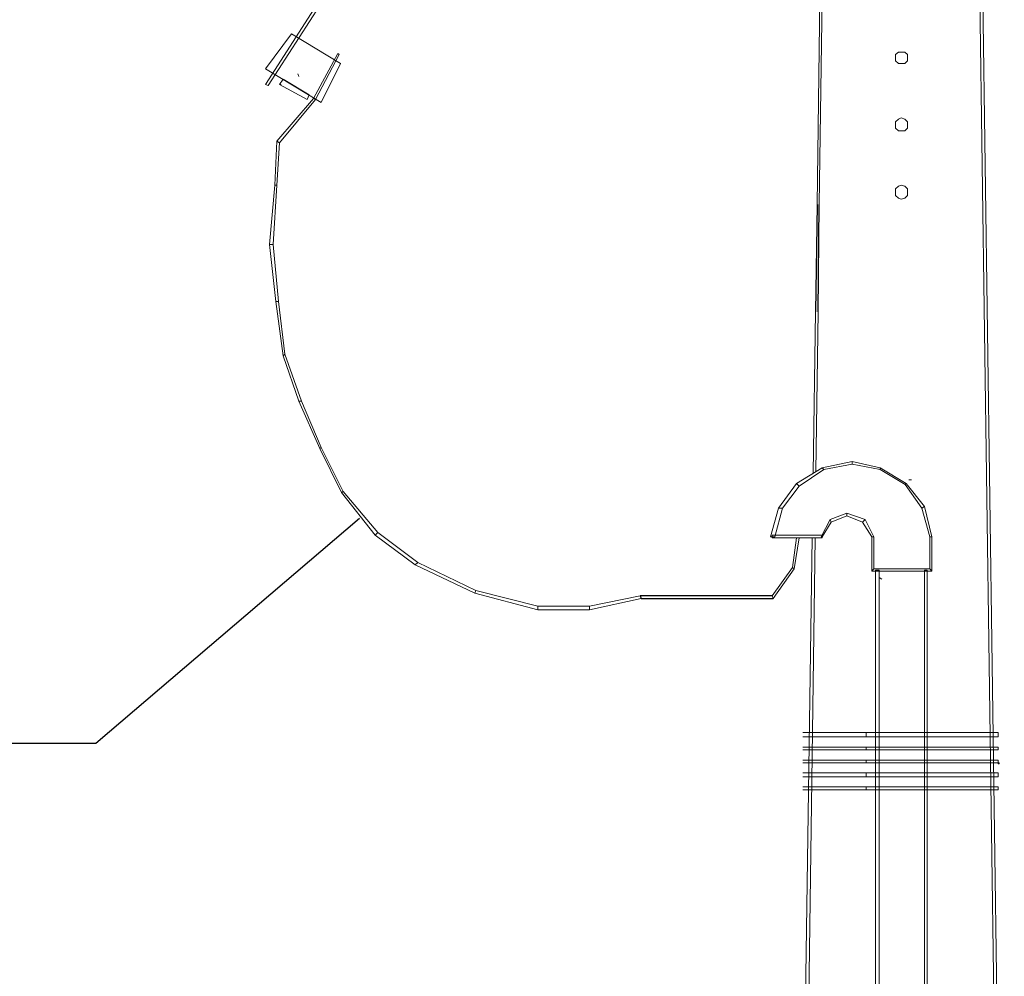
# Model space of a CAD drawing. Header units: metres. Extents: x -81 to 1042, y -541 to 334.
# Tile 46 of 130: x 321.34 to 322.81, y 136.62 to 138.05. Entities that reach past the tile are written whole.
import ezdxf

# ---------------------------------------------------------------- set-up
doc = ezdxf.new("R2010")
doc.units = ezdxf.units.M
doc.layers.add('LAYER 1', color=7, linetype='Continuous', lineweight=20)

msp = doc.modelspace()

# ---------------------------------------------------------------- hatches: boundary and pattern name
at = {"layer": 'LAYER 1', "linetype": 'Continuous'}
msp.add_hatch(color=7, dxfattribs=at).paths.add_polyline_path([(322.8018, 136.9406), (322.8034, 136.9406), (322.8034, 136.9406), (322.8034, 136.9422), (322.8018, 136.9422), (322.8018, 136.9422), (322.8018, 136.9406), (322.8018, 136.9406)])

# ---------------------------------------------------------------- linework, layer by layer
for p, q in [((322.5313, 137.7754), (322.5289, 137.6155)), ((322.5329, 137.6155), (322.5346, 137.7754)), ((321.8481, 137.307), (321.4546, 136.9711)), ((322.267, 137.1913), (322.2686, 137.1873)), ((322.4642, 137.1913), (322.267, 137.1913)), ((322.2686, 137.1873), (322.4658, 137.1873)), ((321.4546, 136.9711), (320.1826, 136.9711))]:
    msp.add_line(p, q)
at = {"layer": 'LAYER 1', "color": 7}
for p, q in [((322.5635, 140.1495), (322.5313, 137.7754)), ((322.5346, 137.7754), (322.5675, 140.1495)), ((322.7451, 140.1495), (322.8069, 135.7644)), ((322.8109, 135.7644), (322.7507, 140.1495)), ((321.785, 138.0743), (321.7078, 137.9545)), ((321.7118, 137.9529), (321.789, 138.0726)), ((321.7464, 138.0301), (321.7078, 137.9778)), ((321.7078, 137.9778), (321.7464, 138.0301)), ((321.8195, 137.9859), (321.7464, 138.0301)), ((321.8155, 138.0011), (321.7793, 137.9337)), ((321.8179, 137.9995), (321.8155, 138.0011)), ((322.6527, 138.0027), (322.6486, 137.9995)), ((322.6623, 138.0027), (322.6527, 138.0027)), ((322.6663, 137.9995), (322.6623, 138.0027)), ((321.7825, 137.932), (321.8179, 137.9995)), ((321.7906, 137.928), (321.8195, 137.9859)), ((321.7906, 137.928), (321.8195, 137.9859)), ((322.6486, 137.9995), (322.6486, 137.9899)), ((322.6486, 137.9899), (322.6527, 137.9859)), ((322.6527, 137.9859), (322.6623, 137.9859)), ((322.6623, 137.9859), (322.6663, 137.9899)), ((322.6663, 137.9931), (322.6663, 137.9995)), ((322.6663, 137.9899), (322.6663, 137.9931)), ((321.7078, 137.9778), (321.7906, 137.928)), ((321.7576, 137.9666), (321.756, 137.9706)), ((321.7343, 137.9626), (321.7287, 137.9545)), ((321.7729, 137.9393), (321.7343, 137.9626)), ((321.7078, 137.9545), (321.7118, 137.9529)), ((321.7287, 137.9545), (321.7311, 137.9545)), ((321.7287, 137.9545), (321.7697, 137.932)), ((321.7793, 137.9337), (321.7247, 137.8702)), ((321.7287, 137.8678), (321.7825, 137.932)), ((321.7697, 137.932), (321.7729, 137.9393)), ((321.7825, 137.932), (321.7793, 137.9337)), ((321.7793, 137.9337), (321.7825, 137.932)), ((322.6527, 137.9031), (322.6486, 137.8991)), ((322.6486, 137.8991), (322.6486, 137.8895)), ((322.6567, 137.9047), (322.6527, 137.9031)), ((322.6623, 137.9031), (322.6567, 137.9047)), ((322.6663, 137.8991), (322.6623, 137.9031)), ((322.6663, 137.8951), (322.6663, 137.8991)), ((322.6486, 137.8895), (322.6527, 137.8854)), ((322.6527, 137.8854), (322.6623, 137.8854)), ((322.6623, 137.8854), (322.6663, 137.8895)), ((322.6663, 137.8895), (322.6663, 137.8951)), ((321.7247, 137.8702), (321.7215, 137.8043)), ((321.7287, 137.8678), (321.7247, 137.8702)), ((321.7247, 137.8702), (321.7287, 137.8678)), ((321.7247, 137.8043), (321.7287, 137.8678)), ((321.7215, 137.8043), (321.7135, 137.7159)), ((321.7191, 137.7159), (321.7247, 137.8043)), ((321.7247, 137.8043), (321.7215, 137.8043)), ((321.7215, 137.8043), (321.7247, 137.8043)), ((322.6527, 137.8027), (322.6486, 137.7987)), ((322.6486, 137.7987), (322.6486, 137.789)), ((322.6567, 137.8043), (322.6527, 137.8027)), ((322.6623, 137.8027), (322.6567, 137.8043)), ((322.6663, 137.7987), (322.6623, 137.8027)), ((322.6663, 137.7931), (322.6663, 137.7987)), ((322.6486, 137.789), (322.6527, 137.785)), ((322.6527, 137.785), (322.6567, 137.7834)), ((322.6567, 137.7834), (322.6623, 137.785)), ((322.6623, 137.785), (322.6663, 137.789)), ((322.6663, 137.789), (322.6663, 137.7931)), ((321.7191, 137.7159), (321.7135, 137.7159)), ((321.7135, 137.7159), (321.7231, 137.6308)), ((321.7135, 137.7159), (321.7191, 137.7159)), ((321.7271, 137.6308), (321.7191, 137.7159)), ((321.7271, 137.6308), (321.7231, 137.6308)), ((321.7231, 137.6308), (321.7343, 137.5496)), ((321.7231, 137.6308), (321.7271, 137.6308)), ((321.7367, 137.552), (321.7271, 137.6308)), ((322.5289, 137.6155), (322.5255, 137.3744)), ((322.5297, 137.3769), (322.5329, 137.6155)), ((321.7367, 137.552), (321.7343, 137.5496)), ((321.7343, 137.5496), (321.7367, 137.552)), ((321.7343, 137.5496), (321.7576, 137.4821)), ((321.7617, 137.4821), (321.7367, 137.552)), ((321.7617, 137.4821), (321.7576, 137.4821)), ((321.7576, 137.4821), (321.789, 137.4114)), ((321.7576, 137.4821), (321.7617, 137.4821)), ((321.7906, 137.413), (321.7617, 137.4821)), ((321.7906, 137.413), (321.789, 137.4114)), ((321.789, 137.4114), (321.7906, 137.413)), ((321.8235, 137.3472), (321.7906, 137.413)), ((321.789, 137.4114), (321.8211, 137.3455)), ((322.5004, 137.3592), (322.5389, 137.3825)), ((322.5389, 137.3825), (322.5839, 137.3921)), ((322.5389, 137.3825), (322.5414, 137.3801)), ((322.5414, 137.3801), (322.5389, 137.3825)), ((322.5839, 137.3881), (322.5414, 137.3801)), ((322.5839, 137.3921), (322.5839, 137.3881)), ((322.5839, 137.3881), (322.5839, 137.3921)), ((322.5839, 137.3921), (322.6257, 137.3825)), ((322.6257, 137.3801), (322.5839, 137.3881)), ((322.6257, 137.3825), (322.6257, 137.3801)), ((322.6257, 137.3801), (322.6257, 137.3825)), ((322.6257, 137.3825), (322.6643, 137.3592)), ((322.5414, 137.3801), (322.5044, 137.3552)), ((322.6627, 137.3576), (322.6257, 137.3801)), ((322.4739, 137.3222), (322.5004, 137.3592)), ((322.5044, 137.3552), (322.4795, 137.3222)), ((322.5004, 137.3592), (322.5044, 137.3552)), ((322.5044, 137.3552), (322.5004, 137.3592)), ((322.6643, 137.3592), (322.6627, 137.3576)), ((322.6627, 137.3576), (322.6643, 137.3592)), ((322.6876, 137.3222), (322.6627, 137.3576)), ((322.6643, 137.3592), (322.6916, 137.3247)), ((322.6683, 137.3648), (322.6723, 137.3648)), ((321.8235, 137.3472), (321.8211, 137.3455)), ((321.8211, 137.3455), (321.8235, 137.3472)), ((321.8211, 137.3455), (321.8717, 137.2821)), ((321.8757, 137.2861), (321.8235, 137.3472)), ((322.6916, 137.3247), (322.6876, 137.3222)), ((322.6876, 137.3222), (322.6916, 137.3247)), ((322.6916, 137.3247), (322.7028, 137.2797)), ((322.4618, 137.2797), (322.4739, 137.3222)), ((322.4795, 137.3222), (322.4682, 137.2797)), ((322.4739, 137.3222), (322.4795, 137.3222)), ((322.4795, 137.3222), (322.4739, 137.3222)), ((322.551, 137.3054), (322.5759, 137.315)), ((322.5759, 137.311), (322.5526, 137.3014)), ((322.5759, 137.315), (322.5759, 137.311)), ((322.5759, 137.311), (322.5759, 137.315)), ((322.5759, 137.315), (322.6032, 137.3054)), ((322.5992, 137.3014), (322.5759, 137.311)), ((322.6996, 137.2797), (322.6876, 137.3222)), ((322.5373, 137.2797), (322.551, 137.3054)), ((322.5526, 137.3014), (322.5389, 137.2797)), ((322.551, 137.3054), (322.5526, 137.3014)), ((322.5526, 137.3014), (322.551, 137.3054)), ((322.6032, 137.3054), (322.5992, 137.3014)), ((322.5992, 137.3014), (322.6032, 137.3054)), ((322.6129, 137.2797), (322.5992, 137.3014)), ((322.6032, 137.3054), (322.6161, 137.2797)), ((321.8757, 137.2861), (321.8717, 137.2821)), ((321.8717, 137.2821), (321.8757, 137.2861)), ((321.8717, 137.2821), (321.9312, 137.2379)), ((321.9352, 137.2411), (321.8757, 137.2861)), ((322.4682, 137.2797), (322.4618, 137.2797)), ((322.5389, 137.2821), (322.4642, 137.2821)), ((322.4642, 137.2821), (322.4642, 137.2781)), ((322.5389, 137.2797), (322.5373, 137.2797)), ((322.5389, 137.2781), (322.5389, 137.2821)), ((322.6161, 137.2797), (322.6129, 137.2797)), ((322.6129, 137.2797), (322.6129, 137.2282)), ((322.6161, 137.2797), (322.6129, 137.2797)), ((322.6161, 137.2315), (322.6161, 137.2797)), ((322.7028, 137.2797), (322.6996, 137.2797)), ((322.6996, 137.2797), (322.6996, 137.2315)), ((322.7028, 137.2797), (322.6996, 137.2797)), ((322.7028, 137.2282), (322.7028, 137.2797)), ((322.4642, 137.2781), (322.5389, 137.2781)), ((322.5004, 137.2781), (322.4948, 137.2339)), ((322.4972, 137.2315), (322.5044, 137.2781)), ((322.5241, 137.2781), (322.5024, 135.7644)), ((322.508, 135.7644), (322.5284, 137.2781)), ((321.9352, 137.2411), (321.9312, 137.2379)), ((321.9312, 137.2379), (321.9352, 137.2411)), ((321.9312, 137.2379), (322.0204, 137.1953)), ((322.022, 137.1993), (321.9352, 137.2411)), ((322.4948, 137.2339), (322.4642, 137.1913)), ((322.4658, 137.1873), (322.4972, 137.2315)), ((322.4948, 137.2339), (322.4972, 137.2315)), ((322.4972, 137.2315), (322.4948, 137.2339)), ((322.6161, 137.2315), (322.6129, 137.2282)), ((322.6129, 137.2282), (322.6161, 137.2315)), ((322.6129, 137.2282), (322.7028, 137.2282)), ((322.6996, 137.2315), (322.6161, 137.2315)), ((322.6241, 137.2298), (322.6185, 137.2298)), ((322.6185, 137.2298), (322.6185, 134.3111)), ((322.6241, 134.3037), (322.6241, 137.2298)), ((322.6956, 137.2298), (322.6916, 137.2298)), ((322.6916, 137.2298), (322.6916, 134.3081)), ((322.6956, 134.3201), (322.6956, 137.2298)), ((322.6996, 137.2315), (322.7028, 137.2282)), ((322.7028, 137.2282), (322.6996, 137.2315)), ((322.6241, 137.2186), (322.6281, 137.2162)), ((322.6281, 137.2162), (322.6241, 137.2186)), ((322.022, 137.1993), (322.0204, 137.1953)), ((322.0204, 137.1953), (322.022, 137.1993)), ((322.0204, 137.1953), (322.1144, 137.1704)), ((322.1144, 137.176), (322.022, 137.1993)), ((322.267, 137.1913), (322.1915, 137.176)), ((322.4642, 137.1913), (322.4658, 137.1873)), ((322.4658, 137.1873), (322.4642, 137.1913)), ((322.1915, 137.1704), (322.2686, 137.1873)), ((322.1915, 137.176), (322.1144, 137.176)), ((322.1144, 137.176), (322.1144, 137.1704)), ((322.1144, 137.1704), (322.1144, 137.176)), ((322.1144, 137.1704), (322.1915, 137.1704)), ((322.1915, 137.176), (322.1915, 137.1704)), ((322.1915, 137.1704), (322.1915, 137.176)), ((322.8018, 136.9872), (322.51, 136.9872)), ((322.6048, 136.9872), (322.6048, 136.9808)), ((322.8018, 136.9808), (322.8018, 136.9872)), ((322.51, 136.9808), (322.8018, 136.9808)), ((322.8018, 136.9655), (322.51, 136.9655)), ((322.51, 136.9615), (322.8018, 136.9615)), ((322.6048, 136.9655), (322.6048, 136.9615)), ((322.8018, 136.9615), (322.8018, 136.9655)), ((322.8018, 136.9462), (322.51, 136.9462)), ((322.51, 136.9422), (322.8018, 136.9422)), ((322.6048, 136.9462), (322.6048, 136.9422)), ((322.8018, 136.9422), (322.8018, 136.9462)), ((322.8018, 136.927), (322.51, 136.927)), ((322.6048, 136.927), (322.6048, 136.9213)), ((322.8018, 136.9213), (322.8018, 136.927)), ((322.51, 136.9213), (322.8018, 136.9213)), ((322.8018, 136.9061), (322.51, 136.9061)), ((322.51, 136.9021), (322.8018, 136.9021)), ((322.6048, 136.9061), (322.6048, 136.9021)), ((322.8018, 136.9021), (322.8018, 136.9061))]:
    msp.add_line(p, q, dxfattribs=at)
at = {"layer": 'LAYER 1'}
for p, q in [((321.7343, 137.9626), (321.7287, 137.9545)), ((321.7343, 137.9626), (321.7287, 137.9545)), ((321.7729, 137.9393), (321.7343, 137.9626)), ((322.8034, 136.9422), (322.8018, 136.9422)), ((322.8018, 136.9422), (322.8018, 136.9406)), ((322.8034, 136.9406), (322.8034, 136.9422)), ((322.8018, 136.9406), (322.8034, 136.9406))]:
    msp.add_line(p, q, dxfattribs=at)

doc.saveas('drawing.dxf')
